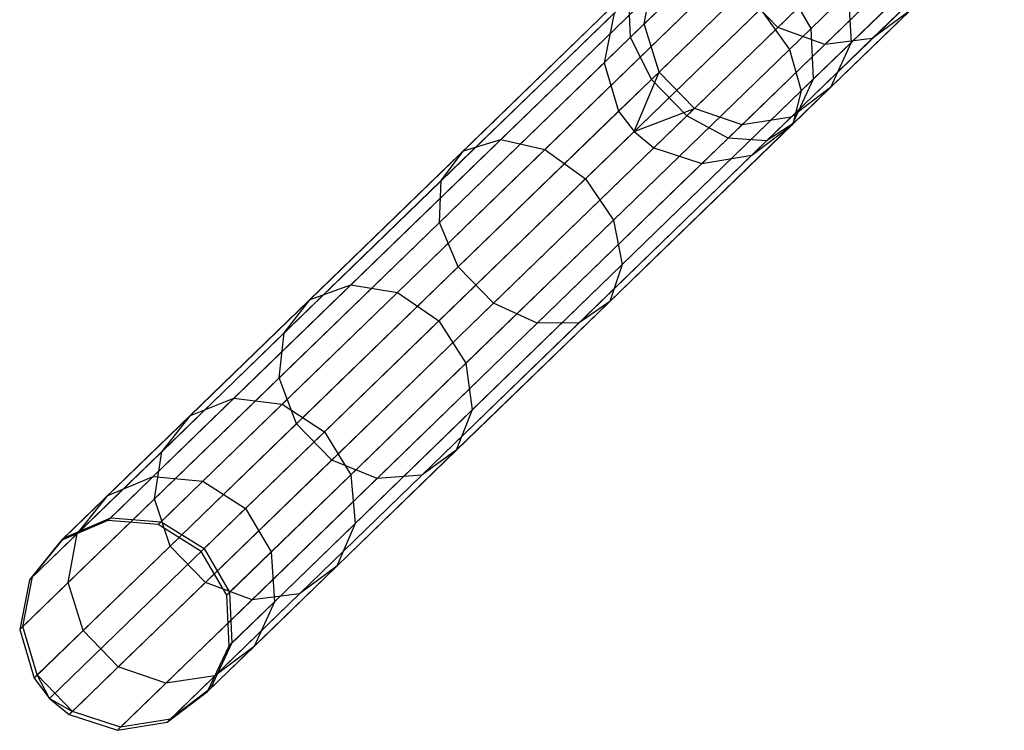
# Model space of a CAD drawing. Extents: x -189 to 189, y -189 to 189.
# Tile 1 of 256: x -136.26 to -126.96, y -132.25 to -125.53. Entities that reach past the tile are written whole.
import ezdxf

# ---------------------------------------------------------------- set-up
doc = ezdxf.new("R2010")
doc.units = 0
doc.header["$LTSCALE"] = 25.4
doc.layers.get('0').update_dxf_attribs({"linetype": 'CONTINUOUS'})

# ---------------------------------------------------------------- blocks, each defined once
blk = doc.blocks.new('NL2500012474_STL')
at = {"color": 0}
for p, q in [((62.8718, -123.6529, 175.7857), (60.8222, -125.6403, 173.9388)), ((62.8718, -123.6529, 175.7857), (60.8222, -125.6403, 173.9388)), ((64.2112, -123.9251, 174.3457), (62.3231, -125.7559, 172.6443)), ((64.2112, -123.9251, 174.3457), (62.3231, -125.7559, 172.6443)), ((63.0913, -124.0303, 175.9818), (61.0198, -126.039, 174.1151)), ((63.0913, -124.0303, 175.9818), (61.0198, -126.039, 174.1151)), ((64.3529, -124.2867, 174.6254), (62.4334, -126.1479, 172.8957)), ((64.3529, -124.2867, 174.6254), (62.4334, -126.1479, 172.8957)), ((63.4245, -124.3739, 175.9818), (61.353, -126.3826, 174.1151)), ((63.4245, -124.3739, 175.9818), (61.353, -126.3826, 174.1151)), ((62.214, -125.5477, 39.2686), (63.3871, -124.4102, 36.1809)), ((62.214, -125.5477, 39.2686), (63.3871, -124.4102, 36.1809)), ((63.795, -124.605, 175.7857), (61.7454, -126.5924, 173.9388)), ((63.795, -124.605, 175.7857), (61.7454, -126.5924, 173.9388)), ((64.3193, -124.5557, 175.0199), (62.3556, -126.4599, 173.2503)), ((64.3193, -124.5557, 175.0199), (62.3556, -126.4599, 173.2503)), ((62.6559, -125.7095, 39.3559), (63.8166, -124.5841, 36.301)), ((62.6559, -125.7095, 39.3559), (63.8166, -124.5841, 36.301)), ((63.1053, -125.6525, 39.5105), (64.2439, -124.5484, 36.5136)), ((63.1053, -125.6525, 39.5105), (64.2439, -124.5484, 36.5136)), ((64.1179, -124.6706, 175.4386), (62.1073, -126.6203, 173.6268)), ((64.1179, -124.6706, 175.4386), (62.1073, -126.6203, 173.6268)), ((60.9522, -125.5142, 42.6368), (61.7327, -124.7574, 39.3559)), ((60.9522, -125.5142, 42.6368), (61.7327, -124.7574, 39.3559)), ((55.883, -130.207, 156.1445), (61.4051, -124.8524, 46.1445)), ((55.883, -130.207, 156.1445), (61.4051, -124.8524, 46.1445)), ((56.3597, -130.2438, 156.1666), (61.8818, -124.8892, 46.1666)), ((56.3597, -130.2438, 156.1666), (61.8818, -124.8892, 46.1666)), ((61.2876, -124.9663, 172.8957), (59.5967, -126.6059, 170.7526)), ((61.2876, -124.9663, 172.8957), (59.5967, -126.6059, 170.7526)), ((62.9056, -125.6901, 42.9454), (63.6365, -124.9814, 39.8727)), ((62.9056, -125.6901, 42.9454), (63.6365, -124.9814, 39.8727)), ((55.4443, -130.3959, 156.1133), (60.9665, -125.0413, 46.1133)), ((55.4443, -130.3959, 156.1133), (60.9665, -125.0413, 46.1133)), ((60.9734, -125.0345, 173.2503), (59.2436, -126.7119, 171.0578)), ((60.9734, -125.0345, 173.2503), (59.2436, -126.7119, 171.0578)), ((61.676, -125.0887, 172.6443), (60.0128, -126.7015, 170.5361)), ((61.676, -125.0887, 172.6443), (60.0128, -126.7015, 170.5361)), ((60.9522, -125.5142, 42.6368), (61.0378, -125.0525, 42.7291)), ((60.9522, -125.5142, 42.6368), (61.0378, -125.0525, 42.7291)), ((56.7652, -130.4979, 156.1746), (62.2874, -125.1432, 46.1746)), ((56.7652, -130.4979, 156.1746), (62.2874, -125.1432, 46.1746)), ((62.5288, -125.5564, 46.1666), (62.2874, -125.1432, 46.1746)), ((62.5288, -125.5564, 46.1666), (62.2874, -125.1432, 46.1746)), ((60.8055, -125.2778, 173.6268), (59.0343, -126.9952, 171.3818)), ((60.8055, -125.2778, 173.6268), (59.0343, -126.9952, 171.3818)), ((60.8222, -125.6403, 173.9388), (60.8055, -125.2778, 173.6268)), ((60.8222, -125.6403, 173.9388), (60.8055, -125.2778, 173.6268)), ((61.092, -125.969, 42.5847), (61.8808, -125.2041, 39.2686)), ((61.092, -125.969, 42.5847), (61.8808, -125.2041, 39.2686)), ((62.214, -125.5477, 39.2686), (61.8808, -125.2041, 39.2686)), ((62.214, -125.5477, 39.2686), (61.8808, -125.2041, 39.2686)), ((62.5288, -125.5564, 46.1666), (62.8777, -125.2182, 43.0198)), ((62.5288, -125.5564, 46.1666), (62.8777, -125.2182, 43.0198)), ((62.8777, -125.2182, 43.0198), (62.9056, -125.6901, 42.9454)), ((62.8777, -125.2182, 43.0198), (62.9056, -125.6901, 42.9454)), ((60.3964, -126.9768, 170.458), (62.0497, -125.3737, 172.5535)), ((60.3964, -126.9768, 170.458), (62.0497, -125.3737, 172.5535)), ((62.0497, -125.3737, 172.5535), (62.3231, -125.7559, 172.6443)), ((62.0497, -125.3737, 172.5535), (62.3231, -125.7559, 172.6443)), ((55.1442, -130.7673, 156.0802), (60.6663, -125.4127, 46.0801)), ((55.1442, -130.7673, 156.0802), (60.6663, -125.4127, 46.0801)), ((60.6663, -125.4127, 46.0801), (60.5735, -125.8814, 46.0527)), ((60.6663, -125.4127, 46.0801), (60.5735, -125.8814, 46.0527)), ((62.7114, -126.1149, 42.8405), (63.4592, -125.3897, 39.697)), ((62.7114, -126.1149, 42.8405), (63.4592, -125.3897, 39.697)), ((63.4592, -125.3897, 39.697), (63.1053, -125.6525, 39.5105)), ((63.4592, -125.3897, 39.697), (63.1053, -125.6525, 39.5105)), ((57.0067, -130.911, 156.1666), (62.5288, -125.5564, 46.1666)), ((57.0067, -130.911, 156.1666), (62.5288, -125.5564, 46.1666)), ((60.5735, -125.8814, 46.0527), (60.9522, -125.5142, 42.6368)), ((60.5735, -125.8814, 46.0527), (60.9522, -125.5142, 42.6368)), ((61.092, -125.969, 42.5847), (60.9522, -125.5142, 42.6368)), ((61.092, -125.969, 42.5847), (60.9522, -125.5142, 42.6368)), ((61.4251, -126.3126, 42.5847), (62.214, -125.5477, 39.2686)), ((61.4251, -126.3126, 42.5847), (62.214, -125.5477, 39.2686)), ((62.6559, -125.7095, 39.3559), (62.214, -125.5477, 39.2686)), ((62.6559, -125.7095, 39.3559), (62.214, -125.5477, 39.2686)), ((62.5509, -126.034, 46.1445), (62.5288, -125.5564, 46.1666)), ((62.5509, -126.034, 46.1445), (62.5288, -125.5564, 46.1666)), ((60.8222, -125.6403, 173.9388), (59.0167, -127.391, 171.6505)), ((60.8222, -125.6403, 173.9388), (59.0167, -127.391, 171.6505)), ((61.0198, -126.039, 174.1151), (60.8222, -125.6403, 173.9388)), ((61.0198, -126.039, 174.1151), (60.8222, -125.6403, 173.9388)), ((62.3396, -126.395, 42.7291), (63.1053, -125.6525, 39.5105)), ((62.3396, -126.395, 42.7291), (63.1053, -125.6525, 39.5105)), ((63.1053, -125.6525, 39.5105), (62.6559, -125.7095, 39.3559)), ((63.1053, -125.6525, 39.5105), (62.6559, -125.7095, 39.3559)), ((62.3231, -125.7559, 172.6443), (60.6598, -127.3688, 170.5361)), ((62.3231, -125.7559, 172.6443), (60.6598, -127.3688, 170.5361)), ((61.8754, -126.4664, 42.6368), (62.6559, -125.7095, 39.3559)), ((61.8754, -126.4664, 42.6368), (62.6559, -125.7095, 39.3559)), ((62.3231, -125.7559, 172.6443), (62.4334, -126.1479, 172.8957)), ((62.3231, -125.7559, 172.6443), (62.4334, -126.1479, 172.8957)), ((62.5509, -126.034, 46.1445), (62.9056, -125.6901, 42.9454)), ((62.5509, -126.034, 46.1445), (62.9056, -125.6901, 42.9454)), ((62.9056, -125.6901, 42.9454), (62.7114, -126.1149, 42.8405)), ((62.9056, -125.6901, 42.9454), (62.7114, -126.1149, 42.8405)), ((55.0514, -131.236, 156.0527), (60.5735, -125.8814, 46.0527)), ((55.0514, -131.236, 156.0527), (60.5735, -125.8814, 46.0527)), ((60.5735, -125.8814, 46.0527), (60.7092, -126.3401, 46.0371)), ((60.5735, -125.8814, 46.0527), (60.7092, -126.3401, 46.0371)), ((57.0288, -131.3887, 156.1445), (62.5509, -126.034, 46.1445)), ((57.0288, -131.3887, 156.1445), (62.5509, -126.034, 46.1445)), ((60.7092, -126.3401, 46.0371), (61.092, -125.969, 42.5847)), ((60.7092, -126.3401, 46.0371), (61.092, -125.969, 42.5847)), ((60.855, -126.5321, 46.0351), (61.092, -125.969, 42.5847)), ((60.855, -126.5321, 46.0351), (61.092, -125.969, 42.5847)), ((61.4251, -126.3126, 42.5847), (61.092, -125.969, 42.5847)), ((61.4251, -126.3126, 42.5847), (61.092, -125.969, 42.5847)), ((62.3486, -126.4667, 46.1133), (62.5509, -126.034, 46.1445)), ((62.3486, -126.4667, 46.1133), (62.5509, -126.034, 46.1445)), ((61.0198, -126.039, 174.1151), (59.195, -127.8085, 171.8022)), ((61.0198, -126.039, 174.1151), (59.195, -127.8085, 171.8022)), ((61.353, -126.3826, 174.1151), (61.0198, -126.039, 174.1151)), ((61.353, -126.3826, 174.1151), (61.0198, -126.039, 174.1151)), ((62.7114, -126.1149, 42.8405), (62.3396, -126.395, 42.7291)), ((62.7114, -126.1149, 42.8405), (62.3396, -126.395, 42.7291)), ((62.3486, -126.4667, 46.1133), (62.7114, -126.1149, 42.8405)), ((62.3486, -126.4667, 46.1133), (62.7114, -126.1149, 42.8405)), ((62.4334, -126.1479, 172.8957), (60.7425, -127.7876, 170.7526)), ((62.4334, -126.1479, 172.8957), (60.7425, -127.7876, 170.7526)), ((62.4334, -126.1479, 172.8957), (62.3556, -126.4599, 173.2503)), ((62.4334, -126.1479, 172.8957), (62.3556, -126.4599, 173.2503)), ((60.855, -126.5321, 46.0351), (61.4251, -126.3126, 42.5847)), ((60.855, -126.5321, 46.0351), (61.4251, -126.3126, 42.5847)), ((61.0424, -126.6837, 46.0371), (61.4251, -126.3126, 42.5847)), ((61.0424, -126.6837, 46.0371), (61.4251, -126.3126, 42.5847)), ((61.8754, -126.4664, 42.6368), (61.4251, -126.3126, 42.5847)), ((61.8754, -126.4664, 42.6368), (61.4251, -126.3126, 42.5847)), ((55.1871, -131.6948, 156.0371), (60.7092, -126.3401, 46.0371)), ((55.1871, -131.6948, 156.0371), (60.7092, -126.3401, 46.0371)), ((61.353, -126.3826, 174.1151), (59.5282, -128.1521, 171.8022)), ((61.353, -126.3826, 174.1151), (59.5282, -128.1521, 171.8022)), ((60.7092, -126.3401, 46.0371), (60.855, -126.5321, 46.0351)), ((60.7092, -126.3401, 46.0371), (60.855, -126.5321, 46.0351)), ((61.7454, -126.5924, 173.9388), (61.353, -126.3826, 174.1151)), ((61.7454, -126.5924, 173.9388), (61.353, -126.3826, 174.1151)), ((62.3396, -126.395, 42.7291), (61.8754, -126.4664, 42.6368)), ((62.3396, -126.395, 42.7291), (61.8754, -126.4664, 42.6368)), ((61.9681, -126.7552, 46.0801), (62.3396, -126.395, 42.7291)), ((61.9681, -126.7552, 46.0801), (62.3396, -126.395, 42.7291)), ((56.8264, -131.8213, 156.1133), (62.3486, -126.4667, 46.1133)), ((56.8264, -131.8213, 156.1133), (62.3486, -126.4667, 46.1133)), ((62.3556, -126.4599, 173.2503), (60.6257, -128.1373, 171.0578)), ((62.3556, -126.4599, 173.2503), (60.6257, -128.1373, 171.0578)), ((61.4968, -126.8335, 46.0527), (61.8754, -126.4664, 42.6368)), ((61.4968, -126.8335, 46.0527), (61.8754, -126.4664, 42.6368)), ((61.9681, -126.7552, 46.0801), (62.3486, -126.4667, 46.1133)), ((61.9681, -126.7552, 46.0801), (62.3486, -126.4667, 46.1133)), ((62.3556, -126.4599, 173.2503), (62.1073, -126.6203, 173.6268)), ((62.3556, -126.4599, 173.2503), (62.1073, -126.6203, 173.6268)), ((55.3329, -131.8867, 156.0351), (60.855, -126.5321, 46.0351)), ((55.3329, -131.8867, 156.0351), (60.855, -126.5321, 46.0351)), ((61.7454, -126.5924, 173.9388), (59.94, -128.3431, 171.6505)), ((61.7454, -126.5924, 173.9388), (59.94, -128.3431, 171.6505)), ((60.855, -126.5321, 46.0351), (61.0424, -126.6837, 46.0371)), ((60.855, -126.5321, 46.0351), (61.0424, -126.6837, 46.0371)), ((62.1073, -126.6203, 173.6268), (61.7454, -126.5924, 173.9388)), ((62.1073, -126.6203, 173.6268), (61.7454, -126.5924, 173.9388)), ((55.5203, -132.0384, 156.0371), (61.0424, -126.6837, 46.0371)), ((55.5203, -132.0384, 156.0371), (61.0424, -126.6837, 46.0371)), ((59.5967, -126.6059, 170.7526), (58.1798, -127.9798, 168.2535)), ((59.5967, -126.6059, 170.7526), (58.1798, -127.9798, 168.2535)), ((59.2436, -126.7119, 171.0578), (59.5967, -126.6059, 170.7526)), ((59.2436, -126.7119, 171.0578), (59.5967, -126.6059, 170.7526)), ((59.5967, -126.6059, 170.7526), (60.0128, -126.7015, 170.5361)), ((59.5967, -126.6059, 170.7526), (60.0128, -126.7015, 170.5361)), ((62.1073, -126.6203, 173.6268), (60.3361, -128.3377, 171.3818)), ((62.1073, -126.6203, 173.6268), (60.3361, -128.3377, 171.3818)), ((61.0424, -126.6837, 46.0371), (61.4968, -126.8335, 46.0527)), ((61.0424, -126.6837, 46.0371), (61.4968, -126.8335, 46.0527)), ((56.446, -132.1098, 156.0802), (61.9681, -126.7552, 46.0801)), ((56.446, -132.1098, 156.0802), (61.9681, -126.7552, 46.0801)), ((59.2436, -126.7119, 171.0578), (57.794, -128.1175, 168.5011)), ((59.2436, -126.7119, 171.0578), (57.794, -128.1175, 168.5011)), ((60.0128, -126.7015, 170.5361), (58.619, -128.053, 168.0778)), ((60.0128, -126.7015, 170.5361), (58.619, -128.053, 168.0778)), ((59.0343, -126.9952, 171.3818), (59.2436, -126.7119, 171.0578)), ((59.0343, -126.9952, 171.3818), (59.2436, -126.7119, 171.0578)), ((60.0128, -126.7015, 170.5361), (60.3964, -126.9768, 170.458)), ((60.0128, -126.7015, 170.5361), (60.3964, -126.9768, 170.458)), ((61.4968, -126.8335, 46.0527), (61.9681, -126.7552, 46.0801)), ((61.4968, -126.8335, 46.0527), (61.9681, -126.7552, 46.0801)), ((55.9746, -132.1882, 156.0527), (61.4968, -126.8335, 46.0527)), ((55.9746, -132.1882, 156.0527), (61.4968, -126.8335, 46.0527)), ((59.0343, -126.9952, 171.3818), (57.5501, -128.4344, 168.7641)), ((59.0343, -126.9952, 171.3818), (57.5501, -128.4344, 168.7641)), ((59.011, -128.3202, 168.0144), (60.3964, -126.9768, 170.458)), ((59.011, -128.3202, 168.0144), (60.3964, -126.9768, 170.458)), ((59.0167, -127.391, 171.6505), (59.0343, -126.9952, 171.3818)), ((59.0167, -127.391, 171.6505), (59.0343, -126.9952, 171.3818)), ((60.3964, -126.9768, 170.458), (60.6598, -127.3688, 170.5361)), ((60.3964, -126.9768, 170.458), (60.6598, -127.3688, 170.5361)), ((59.0167, -127.391, 171.6505), (57.5038, -128.858, 168.9821)), ((59.0167, -127.391, 171.6505), (57.5038, -128.858, 168.9821)), ((59.195, -127.8085, 171.8022), (59.0167, -127.391, 171.6505)), ((59.195, -127.8085, 171.8022), (59.0167, -127.391, 171.6505)), ((60.6598, -127.3688, 170.5361), (59.266, -128.7203, 168.0778)), ((60.6598, -127.3688, 170.5361), (59.266, -128.7203, 168.0778)), ((60.6598, -127.3688, 170.5361), (60.7425, -127.7876, 170.7526)), ((60.6598, -127.3688, 170.5361), (60.7425, -127.7876, 170.7526)), ((60.7425, -127.7876, 170.7526), (59.3256, -129.1615, 168.2535)), ((60.7425, -127.7876, 170.7526), (59.3256, -129.1615, 168.2535)), ((60.7425, -127.7876, 170.7526), (60.6257, -128.1373, 171.0578)), ((60.7425, -127.7876, 170.7526), (60.6257, -128.1373, 171.0578)), ((59.195, -127.8085, 171.8022), (57.6658, -129.2912, 169.1051)), ((59.195, -127.8085, 171.8022), (57.6658, -129.2912, 169.1051)), ((59.5282, -128.1521, 171.8022), (59.195, -127.8085, 171.8022)), ((59.5282, -128.1521, 171.8022), (59.195, -127.8085, 171.8022)), ((58.1798, -127.9798, 168.2535), (57.0749, -129.0512, 165.4656)), ((58.1798, -127.9798, 168.2535), (57.0749, -129.0512, 165.4656)), ((57.794, -128.1175, 168.5011), (58.1798, -127.9798, 168.2535)), ((57.794, -128.1175, 168.5011), (58.1798, -127.9798, 168.2535)), ((58.1798, -127.9798, 168.2535), (58.619, -128.053, 168.0778)), ((58.1798, -127.9798, 168.2535), (58.619, -128.053, 168.0778)), ((58.619, -128.053, 168.0778), (57.5322, -129.1068, 165.3355)), ((58.619, -128.053, 168.0778), (57.5322, -129.1068, 165.3355)), ((58.619, -128.053, 168.0778), (59.011, -128.3202, 168.0144)), ((58.619, -128.053, 168.0778), (59.011, -128.3202, 168.0144)), ((57.794, -128.1175, 168.5011), (56.6637, -129.2135, 165.6491)), ((57.794, -128.1175, 168.5011), (56.6637, -129.2135, 165.6491)), ((57.5501, -128.4344, 168.7641), (57.794, -128.1175, 168.5011)), ((57.5501, -128.4344, 168.7641), (57.794, -128.1175, 168.5011)), ((59.5282, -128.1521, 171.8022), (57.999, -129.6348, 169.1051)), ((59.5282, -128.1521, 171.8022), (57.999, -129.6348, 169.1051)), ((60.6257, -128.1373, 171.0578), (59.1762, -129.5428, 168.5011)), ((60.6257, -128.1373, 171.0578), (59.1762, -129.5428, 168.5011)), ((59.94, -128.3431, 171.6505), (59.5282, -128.1521, 171.8022)), ((59.94, -128.3431, 171.6505), (59.5282, -128.1521, 171.8022)), ((60.6257, -128.1373, 171.0578), (60.3361, -128.3377, 171.3818)), ((60.6257, -128.1373, 171.0578), (60.3361, -128.3377, 171.3818)), ((57.9307, -129.3677, 165.2885), (59.011, -128.3202, 168.0144)), ((57.9307, -129.3677, 165.2885), (59.011, -128.3202, 168.0144)), ((59.94, -128.3431, 171.6505), (58.4271, -129.8101, 168.9821)), ((59.94, -128.3431, 171.6505), (58.4271, -129.8101, 168.9821)), ((60.3361, -128.3377, 171.3818), (58.8519, -129.7769, 168.7641)), ((60.3361, -128.3377, 171.3818), (58.8519, -129.7769, 168.7641)), ((59.011, -128.3202, 168.0144), (59.266, -128.7203, 168.0778)), ((59.011, -128.3202, 168.0144), (59.266, -128.7203, 168.0778)), ((60.3361, -128.3377, 171.3818), (59.94, -128.3431, 171.6505)), ((60.3361, -128.3377, 171.3818), (59.94, -128.3431, 171.6505)), ((57.5501, -128.4344, 168.7641), (56.3928, -129.5566, 165.8438)), ((57.5501, -128.4344, 168.7641), (56.3928, -129.5566, 165.8438)), ((57.5038, -128.858, 168.9821), (57.5501, -128.4344, 168.7641)), ((57.5038, -128.858, 168.9821), (57.5501, -128.4344, 168.7641)), ((59.266, -128.7203, 168.0778), (58.1792, -129.7741, 165.3355)), ((59.266, -128.7203, 168.0778), (58.1792, -129.7741, 165.3355)), ((59.266, -128.7203, 168.0778), (59.3256, -129.1615, 168.2535)), ((59.266, -128.7203, 168.0778), (59.3256, -129.1615, 168.2535)), ((57.5038, -128.858, 168.9821), (56.3241, -130.0019, 166.0053)), ((57.5038, -128.858, 168.9821), (56.3241, -130.0019, 166.0053)), ((57.6658, -129.2912, 169.1051), (57.5038, -128.858, 168.9821)), ((57.6658, -129.2912, 169.1051), (57.5038, -128.858, 168.9821)), ((57.0749, -129.0512, 165.4656), (56.3118, -129.7912, 162.4638)), ((57.0749, -129.0512, 165.4656), (56.3118, -129.7912, 162.4638)), ((56.6637, -129.2135, 165.6491), (57.0749, -129.0512, 165.4656)), ((56.6637, -129.2135, 165.6491), (57.0749, -129.0512, 165.4656)), ((57.0749, -129.0512, 165.4656), (57.5322, -129.1068, 165.3355)), ((57.0749, -129.0512, 165.4656), (57.5322, -129.1068, 165.3355)), ((57.5322, -129.1068, 165.3355), (56.7815, -129.8347, 162.3827)), ((57.5322, -129.1068, 165.3355), (56.7815, -129.8347, 162.3827)), ((57.5322, -129.1068, 165.3355), (57.9307, -129.3677, 165.2885)), ((57.5322, -129.1068, 165.3355), (57.9307, -129.3677, 165.2885)), ((59.3256, -129.1615, 168.2535), (58.2208, -130.2328, 165.4656)), ((59.3256, -129.1615, 168.2535), (58.2208, -130.2328, 165.4656)), ((59.3256, -129.1615, 168.2535), (59.1762, -129.5428, 168.5011)), ((59.3256, -129.1615, 168.2535), (59.1762, -129.5428, 168.5011)), ((56.6637, -129.2135, 165.6491), (55.883, -129.9705, 162.5781)), ((56.6637, -129.2135, 165.6491), (55.883, -129.9705, 162.5781)), ((56.3928, -129.5566, 165.8438), (56.6637, -129.2135, 165.6491)), ((56.3928, -129.5566, 165.8438), (56.6637, -129.2135, 165.6491)), ((57.6658, -129.2912, 169.1051), (56.4735, -130.4474, 166.0965)), ((57.6658, -129.2912, 169.1051), (56.4735, -130.4474, 166.0965)), ((57.999, -129.6348, 169.1051), (57.6658, -129.2912, 169.1051)), ((57.999, -129.6348, 169.1051), (57.6658, -129.2912, 169.1051)), ((57.1845, -130.0913, 162.3535), (57.9307, -129.3677, 165.2885)), ((57.1845, -130.0913, 162.3535), (57.9307, -129.3677, 165.2885)), ((57.9307, -129.3677, 165.2885), (58.1792, -129.7741, 165.3355)), ((57.9307, -129.3677, 165.2885), (58.1792, -129.7741, 165.3355)), ((56.3928, -129.5566, 165.8438), (55.5934, -130.3317, 162.6995)), ((56.3928, -129.5566, 165.8438), (55.5934, -130.3317, 162.6995)), ((56.3241, -130.0019, 166.0053), (56.3928, -129.5566, 165.8438)), ((56.3241, -130.0019, 166.0053), (56.3928, -129.5566, 165.8438)), ((59.1762, -129.5428, 168.5011), (58.0459, -130.6388, 165.6491)), ((59.1762, -129.5428, 168.5011), (58.0459, -130.6388, 165.6491)), ((59.1762, -129.5428, 168.5011), (58.8519, -129.7769, 168.7641)), ((59.1762, -129.5428, 168.5011), (58.8519, -129.7769, 168.7641)), ((57.999, -129.6348, 169.1051), (56.8067, -130.791, 166.0965)), ((57.999, -129.6348, 169.1051), (56.8067, -130.791, 166.0965)), ((58.4271, -129.8101, 168.9821), (57.999, -129.6348, 169.1051)), ((58.4271, -129.8101, 168.9821), (57.999, -129.6348, 169.1051)), ((55.883, -129.9705, 162.5781), (56.3118, -129.7912, 162.4638)), ((55.883, -129.9705, 162.5781), (56.3118, -129.7912, 162.4638)), ((56.3118, -129.7912, 162.4638), (55.9109, -130.1799, 159.3287)), ((56.3118, -129.7912, 162.4638), (55.9109, -130.1799, 159.3287)), ((56.3118, -129.7912, 162.4638), (56.7815, -129.8347, 162.3827)), ((56.3118, -129.7912, 162.4638), (56.7815, -129.8347, 162.3827)), ((56.7815, -129.8347, 162.3827), (56.3871, -130.2171, 159.2988)), ((56.7815, -129.8347, 162.3827), (56.3871, -130.2171, 159.2988)), ((56.7815, -129.8347, 162.3827), (57.1845, -130.0913, 162.3535)), ((56.7815, -129.8347, 162.3827), (57.1845, -130.0913, 162.3535)), ((58.4271, -129.8101, 168.9821), (57.2474, -130.954, 166.0053)), ((58.4271, -129.8101, 168.9821), (57.2474, -130.954, 166.0053)), ((58.1792, -129.7741, 165.3355), (57.4285, -130.502, 162.3827)), ((58.1792, -129.7741, 165.3355), (57.4285, -130.502, 162.3827)), ((58.8519, -129.7769, 168.7641), (57.6946, -130.8991, 165.8438)), ((58.8519, -129.7769, 168.7641), (57.6946, -130.8991, 165.8438)), ((58.1792, -129.7741, 165.3355), (58.2208, -130.2328, 165.4656)), ((58.1792, -129.7741, 165.3355), (58.2208, -130.2328, 165.4656)), ((58.8519, -129.7769, 168.7641), (58.4271, -129.8101, 168.9821)), ((58.8519, -129.7769, 168.7641), (58.4271, -129.8101, 168.9821)), ((55.883, -129.9705, 162.5781), (55.4729, -130.3682, 159.3708)), ((55.883, -129.9705, 162.5781), (55.4729, -130.3682, 159.3708)), ((56.3241, -130.0019, 166.0053), (55.5093, -130.792, 162.8001)), ((56.3241, -130.0019, 166.0053), (55.5093, -130.792, 162.8001)), ((55.5934, -130.3317, 162.6995), (55.883, -129.9705, 162.5781)), ((55.5934, -130.3317, 162.6995), (55.883, -129.9705, 162.5781)), ((56.4735, -130.4474, 166.0965), (56.3241, -130.0019, 166.0053)), ((56.4735, -130.4474, 166.0965), (56.3241, -130.0019, 166.0053)), ((56.7925, -130.4714, 159.2881), (57.1845, -130.0913, 162.3535)), ((56.7925, -130.4714, 159.2881), (57.1845, -130.0913, 162.3535)), ((57.1845, -130.0913, 162.3535), (57.4285, -130.502, 162.3827)), ((57.1845, -130.0913, 162.3535), (57.4285, -130.502, 162.3827)), ((55.883, -130.207, 156.1445), (55.4443, -130.3959, 156.1133)), ((55.883, -130.207, 156.1445), (55.4443, -130.3959, 156.1133)), ((55.4729, -130.3682, 159.3708), (55.9109, -130.1799, 159.3287)), ((55.4729, -130.3682, 159.3708), (55.9109, -130.1799, 159.3287)), ((55.883, -130.207, 156.1445), (55.9109, -130.1799, 159.3287)), ((55.883, -130.207, 156.1445), (55.9109, -130.1799, 159.3287)), ((56.3597, -130.2438, 156.1666), (55.883, -130.207, 156.1445)), ((56.3597, -130.2438, 156.1666), (55.883, -130.207, 156.1445)), ((55.9109, -130.1799, 159.3287), (56.3871, -130.2171, 159.2988)), ((55.9109, -130.1799, 159.3287), (56.3871, -130.2171, 159.2988)), ((56.3597, -130.2438, 156.1666), (56.3871, -130.2171, 159.2988)), ((56.3597, -130.2438, 156.1666), (56.3871, -130.2171, 159.2988)), ((56.3871, -130.2171, 159.2988), (56.7925, -130.4714, 159.2881)), ((56.3871, -130.2171, 159.2988), (56.7925, -130.4714, 159.2881)), ((56.7652, -130.4979, 156.1746), (56.3597, -130.2438, 156.1666)), ((56.7652, -130.4979, 156.1746), (56.3597, -130.2438, 156.1666)), ((58.2208, -130.2328, 165.4656), (57.4576, -130.9728, 162.4638)), ((58.2208, -130.2328, 165.4656), (57.4576, -130.9728, 162.4638)), ((58.2208, -130.2328, 165.4656), (58.0459, -130.6388, 165.6491)), ((58.2208, -130.2328, 165.4656), (58.0459, -130.6388, 165.6491)), ((55.4443, -130.3959, 156.1133), (55.1442, -130.7673, 156.0802)), ((55.4443, -130.3959, 156.1133), (55.1442, -130.7673, 156.0802)), ((55.5934, -130.3317, 162.6995), (55.1735, -130.7389, 159.4155)), ((55.5934, -130.3317, 162.6995), (55.1735, -130.7389, 159.4155)), ((55.1735, -130.7389, 159.4155), (55.4729, -130.3682, 159.3708)), ((55.1735, -130.7389, 159.4155), (55.4729, -130.3682, 159.3708)), ((55.4443, -130.3959, 156.1133), (55.4729, -130.3682, 159.3708)), ((55.4443, -130.3959, 156.1133), (55.4729, -130.3682, 159.3708)), ((55.5093, -130.792, 162.8001), (55.5934, -130.3317, 162.6995)), ((55.5093, -130.792, 162.8001), (55.5934, -130.3317, 162.6995)), ((56.4735, -130.4474, 166.0965), (55.6499, -131.246, 162.8569)), ((56.4735, -130.4474, 166.0965), (55.6499, -131.246, 162.8569)), ((56.8067, -130.791, 166.0965), (56.4735, -130.4474, 166.0965)), ((56.8067, -130.791, 166.0965), (56.4735, -130.4474, 166.0965)), ((56.7652, -130.4979, 156.1746), (56.7925, -130.4714, 159.2881)), ((56.7652, -130.4979, 156.1746), (56.7925, -130.4714, 159.2881)), ((57.0067, -130.911, 156.1666), (56.7652, -130.4979, 156.1746)), ((57.0067, -130.911, 156.1666), (56.7652, -130.4979, 156.1746)), ((56.7925, -130.4714, 159.2881), (57.0342, -130.8844, 159.2988)), ((56.7925, -130.4714, 159.2881), (57.0342, -130.8844, 159.2988)), ((57.4285, -130.502, 162.3827), (57.0342, -130.8844, 159.2988)), ((57.4285, -130.502, 162.3827), (57.0342, -130.8844, 159.2988)), ((57.4285, -130.502, 162.3827), (57.4576, -130.9728, 162.4638)), ((57.4285, -130.502, 162.3827), (57.4576, -130.9728, 162.4638)), ((58.0459, -130.6388, 165.6491), (57.2651, -131.3959, 162.5781)), ((58.0459, -130.6388, 165.6491), (57.2651, -131.3959, 162.5781)), ((58.0459, -130.6388, 165.6491), (57.6946, -130.8991, 165.8438)), ((58.0459, -130.6388, 165.6491), (57.6946, -130.8991, 165.8438)), ((55.1442, -130.7673, 156.0802), (55.0514, -131.236, 156.0527)), ((55.1442, -130.7673, 156.0802), (55.0514, -131.236, 156.0527)), ((55.0812, -131.2071, 159.4526), (55.1735, -130.7389, 159.4155)), ((55.0812, -131.2071, 159.4526), (55.1735, -130.7389, 159.4155)), ((55.1442, -130.7673, 156.0802), (55.1735, -130.7389, 159.4155)), ((55.1442, -130.7673, 156.0802), (55.1735, -130.7389, 159.4155)), ((55.5093, -130.792, 162.8001), (55.0812, -131.2071, 159.4526)), ((55.5093, -130.792, 162.8001), (55.0812, -131.2071, 159.4526)), ((55.6499, -131.246, 162.8569), (55.5093, -130.792, 162.8001)), ((55.6499, -131.246, 162.8569), (55.5093, -130.792, 162.8001)), ((56.8067, -130.791, 166.0965), (55.9831, -131.5896, 162.8569)), ((56.8067, -130.791, 166.0965), (55.9831, -131.5896, 162.8569)), ((57.2474, -130.954, 166.0053), (56.8067, -130.791, 166.0965)), ((57.2474, -130.954, 166.0053), (56.8067, -130.791, 166.0965)), ((57.2474, -130.954, 166.0053), (56.4325, -131.7442, 162.8001)), ((57.2474, -130.954, 166.0053), (56.4325, -131.7442, 162.8001)), ((57.6946, -130.8991, 165.8438), (56.8952, -131.6742, 162.6995)), ((57.6946, -130.8991, 165.8438), (56.8952, -131.6742, 162.6995)), ((57.0067, -130.911, 156.1666), (57.0342, -130.8844, 159.2988)), ((57.0067, -130.911, 156.1666), (57.0342, -130.8844, 159.2988)), ((57.0288, -131.3887, 156.1445), (57.0067, -130.911, 156.1666)), ((57.0288, -131.3887, 156.1445), (57.0067, -130.911, 156.1666)), ((57.0342, -130.8844, 159.2988), (57.0567, -131.3616, 159.3287)), ((57.0342, -130.8844, 159.2988), (57.0567, -131.3616, 159.3287)), ((57.6946, -130.8991, 165.8438), (57.2474, -130.954, 166.0053)), ((57.6946, -130.8991, 165.8438), (57.2474, -130.954, 166.0053)), ((57.4576, -130.9728, 162.4638), (57.0567, -131.3616, 159.3287)), ((57.4576, -130.9728, 162.4638), (57.0567, -131.3616, 159.3287)), ((57.4576, -130.9728, 162.4638), (57.2651, -131.3959, 162.5781)), ((57.4576, -130.9728, 162.4638), (57.2651, -131.3959, 162.5781)), ((55.0514, -131.236, 156.0527), (55.0812, -131.2071, 159.4526)), ((55.0514, -131.236, 156.0527), (55.0812, -131.2071, 159.4526)), ((55.0514, -131.236, 156.0527), (55.1871, -131.6948, 156.0371)), ((55.0514, -131.236, 156.0527), (55.1871, -131.6948, 156.0371)), ((55.2172, -131.6655, 159.4735), (55.0812, -131.2071, 159.4526)), ((55.2172, -131.6655, 159.4735), (55.0812, -131.2071, 159.4526)), ((55.6499, -131.246, 162.8569), (55.2172, -131.6655, 159.4735)), ((55.6499, -131.246, 162.8569), (55.2172, -131.6655, 159.4735)), ((55.9831, -131.5896, 162.8569), (55.6499, -131.246, 162.8569)), ((55.9831, -131.5896, 162.8569), (55.6499, -131.246, 162.8569)), ((56.8264, -131.8213, 156.1133), (57.0288, -131.3887, 156.1445)), ((56.8264, -131.8213, 156.1133), (57.0288, -131.3887, 156.1445)), ((57.0567, -131.3616, 159.3287), (56.855, -131.7936, 159.3708)), ((57.0567, -131.3616, 159.3287), (56.855, -131.7936, 159.3708)), ((57.2651, -131.3959, 162.5781), (56.855, -131.7936, 159.3708)), ((57.2651, -131.3959, 162.5781), (56.855, -131.7936, 159.3708)), ((57.2651, -131.3959, 162.5781), (56.8952, -131.6742, 162.6995)), ((57.2651, -131.3959, 162.5781), (56.8952, -131.6742, 162.6995)), ((57.0288, -131.3887, 156.1445), (57.0567, -131.3616, 159.3287)), ((57.0288, -131.3887, 156.1445), (57.0567, -131.3616, 159.3287)), ((55.9831, -131.5896, 162.8569), (55.5504, -132.0092, 159.4735)), ((55.9831, -131.5896, 162.8569), (55.5504, -132.0092, 159.4735)), ((56.4325, -131.7442, 162.8001), (55.9831, -131.5896, 162.8569)), ((56.4325, -131.7442, 162.8001), (55.9831, -131.5896, 162.8569)), ((55.1871, -131.6948, 156.0371), (55.2172, -131.6655, 159.4735)), ((55.1871, -131.6948, 156.0371), (55.2172, -131.6655, 159.4735)), ((55.1871, -131.6948, 156.0371), (55.3329, -131.8867, 156.0351)), ((55.1871, -131.6948, 156.0371), (55.3329, -131.8867, 156.0351)), ((55.3329, -131.8867, 156.0351), (55.2172, -131.6655, 159.4735)), ((55.3329, -131.8867, 156.0351), (55.2172, -131.6655, 159.4735)), ((55.5504, -132.0092, 159.4735), (55.2172, -131.6655, 159.4735)), ((55.5504, -132.0092, 159.4735), (55.2172, -131.6655, 159.4735)), ((56.8952, -131.6742, 162.6995), (56.4325, -131.7442, 162.8001)), ((56.8952, -131.6742, 162.6995), (56.4325, -131.7442, 162.8001)), ((56.8952, -131.6742, 162.6995), (56.4753, -132.0815, 159.4155)), ((56.8952, -131.6742, 162.6995), (56.4753, -132.0815, 159.4155)), ((56.4325, -131.7442, 162.8001), (56.0044, -132.1593, 159.4526)), ((56.4325, -131.7442, 162.8001), (56.0044, -132.1593, 159.4526)), ((56.855, -131.7936, 159.3708), (56.4753, -132.0815, 159.4155)), ((56.855, -131.7936, 159.3708), (56.4753, -132.0815, 159.4155)), ((56.8264, -131.8213, 156.1133), (56.855, -131.7936, 159.3708)), ((56.8264, -131.8213, 156.1133), (56.855, -131.7936, 159.3708)), ((55.3329, -131.8867, 156.0351), (55.5504, -132.0092, 159.4735)), ((55.3329, -131.8867, 156.0351), (55.5504, -132.0092, 159.4735)), ((55.3329, -131.8867, 156.0351), (55.5203, -132.0384, 156.0371)), ((55.3329, -131.8867, 156.0351), (55.5203, -132.0384, 156.0371)), ((56.446, -132.1098, 156.0802), (56.8264, -131.8213, 156.1133)), ((56.446, -132.1098, 156.0802), (56.8264, -131.8213, 156.1133)), ((55.5203, -132.0384, 156.0371), (55.5504, -132.0092, 159.4735)), ((55.5203, -132.0384, 156.0371), (55.5504, -132.0092, 159.4735)), ((55.5203, -132.0384, 156.0371), (55.9746, -132.1882, 156.0527)), ((55.5203, -132.0384, 156.0371), (55.9746, -132.1882, 156.0527)), ((56.0044, -132.1593, 159.4526), (55.5504, -132.0092, 159.4735)), ((56.0044, -132.1593, 159.4526), (55.5504, -132.0092, 159.4735)), ((56.4753, -132.0815, 159.4155), (56.0044, -132.1593, 159.4526)), ((56.4753, -132.0815, 159.4155), (56.0044, -132.1593, 159.4526)), ((56.446, -132.1098, 156.0802), (56.4753, -132.0815, 159.4155)), ((56.446, -132.1098, 156.0802), (56.4753, -132.0815, 159.4155)), ((55.9746, -132.1882, 156.0527), (56.446, -132.1098, 156.0802)), ((55.9746, -132.1882, 156.0527), (56.446, -132.1098, 156.0802)), ((55.9746, -132.1882, 156.0527), (56.0044, -132.1593, 159.4526)), ((55.9746, -132.1882, 156.0527), (56.0044, -132.1593, 159.4526))]:
    blk.add_line(p, q, dxfattribs=at)

msp = doc.modelspace()

# ---------------------------------------------------------------- block references
at = {"color": 0}
msp.add_blockref('NL2500012474_STL', (-191.3111, -0.0584, -1716.743), dxfattribs=at)

doc.saveas('drawing.dxf')
